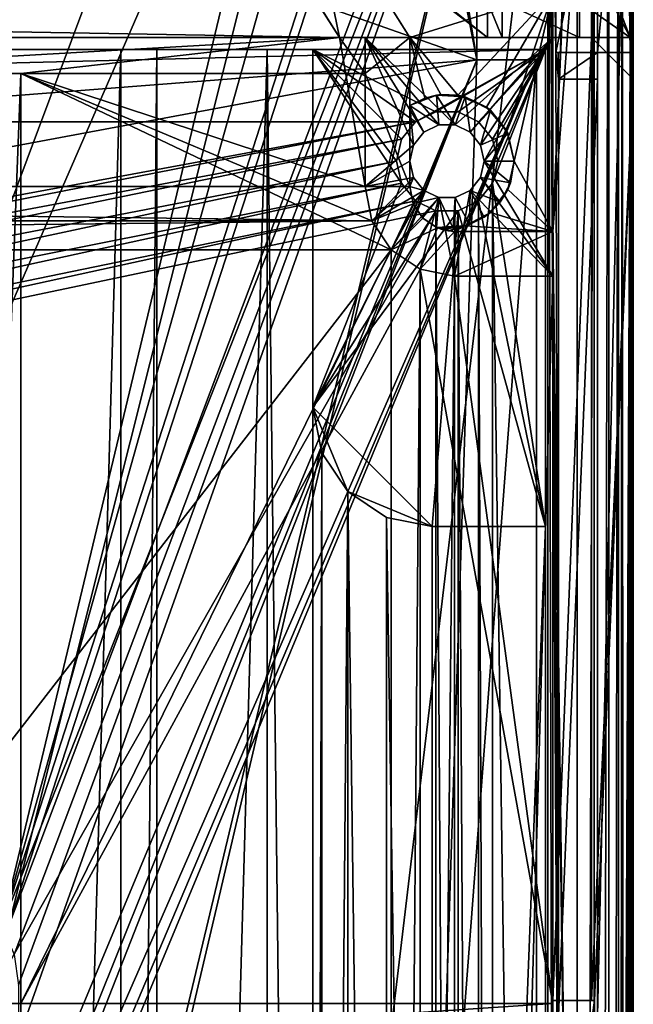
# Model space of a CAD drawing. Extents: x -3 to 104, y -79 to 161.
# Tile 194 of 203: x 83 to 104, y 98 to 131. Entities that reach past the tile are written whole.
import ezdxf

# ---------------------------------------------------------------- set-up
doc = ezdxf.new("R2010")
doc.units = 0
doc.header["$MEASUREMENT"] = 0

msp = doc.modelspace()

# ---------------------------------------------------------------- linework, layer by layer
for points in [[(103.550003, 159.899994, -76.900002), (100.849998, 123.900002, -76.900002), (102.050003, 151.199997, -76.900002)], [(103.550003, 159.899994, -76.900002), (103.550003, -77.599998, -76.900002), (100.849998, 123.900002, -76.900002)], [(103.550003, -3.4858, -67.814201), (103.550003, 159.899994, -76.900002), (103.550003, 149.899994, -68.400002)], [(103.550003, -77.599998, -76.900002), (103.550003, 159.899994, -76.900002), (103.550003, -43.900002, -68.400002)], [(103.550003, -43.900002, -68.400002), (103.550003, 159.899994, -76.900002), (103.550003, -4.9, -68.400002)], [(103.550003, -4.9, -68.400002), (103.550003, 159.899994, -76.900002), (103.550003, -4.1346, -68.247803)], [(103.550003, -4.1346, -68.247803), (103.550003, 159.899994, -76.900002), (103.550003, -3.4858, -67.814201)], [(90.300003, 157.149994, 17.299999), (60.471001, 126.727997, 17.299999), (10.3, 157.149994, 17.299999)], [(90.300003, 157.149994, 17.299999), (90.300003, 155.149994, 17.299999), (60.471001, 126.727997, 17.299999)], [(90.300003, 155.149994, 17.299999), (90.870903, 152.279999, 17.299999), (60.471001, 126.727997, 17.299999)], [(90.870903, 152.279999, 17.299999), (92.496696, 149.847, 17.299999), (60.471001, 126.727997, 17.299999)], [(92.485199, 151.149002, 52.5), (73.586403, 100.584, 52.5), (49.487301, 146.255997, 52.5)], [(94.819099, 149.326004, 52.5), (73.586403, 100.584, 52.5), (92.485199, 151.149002, 52.5)], [(102.050003, 151.199997, -76.900002), (100.849998, 123.900002, -76.900002), (101.973999, 150.817001, -76.900002)], [(82.362297, 100.605003, 55), (94.3563, 150.757996, 55), (49.487301, 146.255997, 55)], [(82.362297, 100.605003, 55), (96.178902, 149.834, 55), (94.3563, 150.757996, 55)], [(101.973999, 150.817001, -76.900002), (100.849998, 123.900002, -76.900002), (100.849998, 148.699997, -76.900002)], [(92.496696, 149.847, 17.299999), (95.240097, 144.294006, 17.299999), (60.471001, 126.727997, 17.299999)], [(82.362297, 100.605003, 55), (98.170998, 149.520996, 55), (96.178902, 149.834, 55)], [(103.550003, 149.899994, 10.1), (102.349998, 97.599998, 10.1), (102.349998, 149.899994, 10.1)], [(103.550003, 149.899994, 10.1), (103.550003, -67.600098, 10.1), (102.349998, 97.599998, 10.1)], [(102.349998, 129, 11.7), (102.349998, 149.899994, 10.1), (102.349998, 97.599998, 10.1)], [(102.349998, 142.800003, 11.7), (102.349998, 149.899994, 10.1), (102.349998, 129, 11.7)], [(103.484001, 129.899994, 17.700001), (103.550003, 149.899994, 10.1), (103.484001, 141.899994, 17.700001)], [(103.550003, -67.600098, 10.1), (103.550003, 149.899994, 10.1), (103.484001, 129.899994, 17.700001)], [(103.550003, 129, 6.1), (103.550003, 149.899994, -68.400002), (103.550003, 142.800003, 6.1)], [(103.550003, -3.0522, -67.165398), (103.550003, 149.899994, -68.400002), (103.550003, -2.9, -66.400002)], [(103.550003, -3.4858, -67.814201), (103.550003, 149.899994, -68.400002), (103.550003, -3.0522, -67.165398)], [(103.550003, -2.9, -66.400002), (103.550003, 149.899994, -68.400002), (103.550003, 129, 6.1)], [(82.590202, 100.584, 52.5), (73.586403, 100.584, 52.5), (94.819099, 149.326004, 52.5)], [(82.362297, 100.605003, 55), (101.670998, 149.520996, 55), (98.170998, 149.520996, 55)], [(82.784203, 99.648102, 55), (101.670998, 149.520996, 55), (82.362297, 100.605003, 55)], [(98.179497, 148.529999, 52.5), (82.590202, 100.584, 52.5), (94.819099, 149.326004, 52.5)], [(82.928497, 98.611504, 55), (101.670998, 149.520996, 55), (82.784203, 99.648102, 55)], [(82.928497, 96.8293, 55), (101.670998, 149.520996, 55), (82.928497, 98.611504, 55)], [(82.928497, -7.8067, 55), (101.670998, 149.520996, 55), (82.928497, 96.8293, 55)], [(101.670998, -67.221199, 55), (101.670998, 149.520996, 55), (82.928497, -7.8067, 55)], [(102.241997, 149.520996, 54.8871), (101.670998, 149.520996, 55), (101.670998, -67.221199, 55)], [(102.241997, 149.520996, 54.8871), (101.670998, -67.221199, 55), (102.241997, -67.221199, 54.8871)], [(102.726997, 149.520996, 54.5653), (102.241997, -67.221199, 54.8871), (102.726997, -67.221199, 54.5653)], [(102.726997, 149.520996, 54.5653), (102.241997, 149.520996, 54.8871), (102.241997, -67.221199, 54.8871)], [(103.053001, 149.520996, 54.083099), (102.726997, -67.221199, 54.5653), (103.053001, -67.221199, 54.083099)], [(103.053001, 149.520996, 54.083099), (102.726997, 149.520996, 54.5653), (102.726997, -67.221199, 54.5653)], [(103.170998, 149.520996, 53.5131), (103.053001, -67.221199, 54.083099), (103.170998, -67.221199, 53.5131)], [(103.170998, 149.520996, 53.5131), (103.053001, 149.520996, 54.083099), (103.053001, -67.221199, 54.083099)], [(103.170998, 149.520996, 53.5131), (103.448997, 129.899994, 21.700001), (103.448997, 141.899994, 21.700001)], [(103.213997, 74.511299, 48.549999), (103.448997, 129.899994, 21.700001), (103.170998, 149.520996, 53.5131)], [(103.209999, 74.4235, 49.010101), (103.213997, 74.511299, 48.549999), (103.170998, 149.520996, 53.5131)], [(103.207001, 74.145203, 49.433899), (103.209999, 74.4235, 49.010101), (103.170998, 149.520996, 53.5131)], [(103.205002, 73.873497, 49.636398), (103.207001, 74.145203, 49.433899), (103.170998, 149.520996, 53.5131)], [(103.204002, 73.261299, 49.799999), (103.205002, 73.873497, 49.636398), (103.170998, 149.520996, 53.5131)], [(103.170998, 149.520996, 53.5131), (103.170998, -67.221199, 53.5131), (103.204002, 25.761299, 49.799999)], [(103.170998, 149.520996, 53.5131), (103.204002, 25.761299, 49.799999), (103.204002, 46.011299, 49.799999)], [(103.170998, 149.520996, 53.5131), (103.204002, 46.011299, 49.799999), (103.204002, 51.011299, 49.799999)], [(103.170998, 149.520996, 53.5131), (103.204002, 51.011299, 49.799999), (103.204002, 58.511299, 49.799999)], [(103.170998, 149.520996, 53.5131), (103.204002, 58.511299, 49.799999), (103.204002, 62.511299, 49.799999)], [(103.170998, 149.520996, 53.5131), (103.204002, 62.511299, 49.799999), (103.204002, 73.261299, 49.799999)], [(100.849998, 148.699997, -76.900002), (100.849998, 123.900002, -76.900002), (100.849998, 131.899994, -6.2)], [(100.68, 148.529999, 52.5), (82.590202, 100.584, 52.5), (98.179497, 148.529999, 52.5)], [(100.68, 148.529999, 52.5), (82.590202, 72.711304, 52.5), (82.590202, 100.584, 52.5)], [(100.68, 148.529999, 52.5), (82.590202, 71.511299, 52.5), (82.590202, 72.711304, 52.5)], [(100.68, 148.529999, 52.5), (100.68, -66.229897, 52.5), (82.590202, 71.511299, 52.5)], [(100.948997, 129.899994, 21.700001), (100.68, 148.529999, 52.5), (100.948997, 141.899994, 21.700001)], [(100.948997, 129.899994, 21.700001), (101.036003, 97.599998, 11.7), (100.68, 148.529999, 52.5)], [(101.036003, 97.599998, 11.7), (101.036003, 88.599998, 11.7), (100.68, 148.529999, 52.5)], [(101.036003, 88.599998, 11.7), (101.036003, -2.4, 11.7), (100.68, 148.529999, 52.5)], [(101.036003, -2.4, 11.7), (100.68, -66.229897, 52.5), (100.68, 148.529999, 52.5)], [(40.9254, 118.957001, 18.9), (98.300003, 129.649994, 18.9), (55.214401, 144.800995, 18.9)], [(98.300003, 129.649994, 18.9), (95.549103, 143.651993, 18.9), (55.214401, 144.800995, 18.9)], [(95.240097, 144.294006, 17.299999), (95.549103, 143.651993, 17.299999), (60.471001, 126.727997, 17.299999)], [(95.549103, 143.651993, 17.299999), (98.300003, 129.649994, 17.299999), (60.471001, 126.727997, 17.299999)], [(98.300003, 129.649994, 18.9), (96.105797, 143.207993, 18.9), (95.549103, 143.651993, 18.9)], [(96.105797, 143.207993, 17.299999), (98.300003, 129.649994, 17.299999), (95.549103, 143.651993, 17.299999)], [(98.300003, 129.649994, 18.9), (98.300003, 142.149994, 18.9), (96.105797, 143.207993, 18.9)], [(98.300003, 142.149994, 17.299999), (98.300003, 129.649994, 17.299999), (96.105797, 143.207993, 17.299999)], [(103.550003, 142.800003, 6.1), (102.150002, 130.399994, 10.1), (103.550003, 129, 6.1)], [(102.150002, 141.399994, 10.1), (102.150002, 130.399994, 10.1), (103.550003, 142.800003, 6.1)], [(102.349998, 129.899994, 12.6), (102.349998, 142.800003, 11.7), (102.349998, 129, 11.7)], [(102.349998, 141.899994, 12.6), (102.349998, 142.800003, 11.7), (102.349998, 129.899994, 12.6)], [(1.9389, 130.399994, 7.3), (98.661102, 130.399994, 7.3), (82.784599, 142.552002, 7.3)], [(82.784599, 142.552002, 7.3), (98.661102, 130.399994, 7.3), (83.550003, 142.399994, 7.3)], [(83.550003, 142.399994, 7.3), (98.661102, 130.399994, 7.3), (98.661102, 131.600006, 7.3)], [(98.300003, 129.649994, 17.299999), (98.300003, 142.149994, 17.299999), (98.300003, 129.649994, 18.9)], [(98.300003, 129.649994, 18.9), (98.300003, 142.149994, 17.299999), (98.300003, 142.149994, 18.9)], [(103.448997, 141.899994, 21.700001), (100.948997, 129.899994, 21.700001), (100.948997, 141.899994, 21.700001)], [(103.448997, 129.899994, 21.700001), (100.948997, 129.899994, 21.700001), (103.448997, 141.899994, 21.700001)], [(102.349998, 129.899994, 17.700001), (102.349998, 141.899994, 17.700001), (102.349998, 129.899994, 12.6)], [(102.349998, 129.899994, 12.6), (102.349998, 141.899994, 17.700001), (102.349998, 141.899994, 12.6)], [(102.349998, 141.899994, 17.700001), (102.349998, 129.899994, 17.700001), (103.484001, 141.899994, 17.700001)], [(102.349998, 129.899994, 17.700001), (103.484001, 129.899994, 17.700001), (103.484001, 141.899994, 17.700001)], [(103.449997, 130.399994, 19.0333), (103.449997, 141.399994, 19.0333), (101.75, 134.867004, 21.299999)], [(102.150002, 130.399994, 11.3), (102.150002, 141.399994, 17.799999), (102.150002, 130.399994, 17.799999)], [(102.150002, 130.399994, 11.3), (102.150002, 141.399994, 11.3), (102.150002, 141.399994, 17.799999)], [(102.150002, 130.399994, 10.1), (102.150002, 141.399994, 10.1), (102.150002, 130.399994, 11.3)], [(102.150002, 130.399994, 11.3), (102.150002, 141.399994, 10.1), (102.150002, 141.399994, 11.3)], [(102.150002, 130.399994, 17.799999), (102.150002, 141.399994, 17.799999), (103.449997, 141.399994, 18.0292)], [(103.449997, 130.399994, 18.0292), (102.150002, 130.399994, 17.799999), (103.449997, 141.399994, 18.0292)], [(103.449997, 130.399994, 18.0292), (103.449997, 141.399994, 18.0292), (103.449997, 141.399994, 19.0333)], [(103.449997, 130.399994, 19.0333), (103.449997, 130.399994, 18.0292), (103.449997, 141.399994, 19.0333)], [(92.550003, 135.975998, -76.900002), (93.688599, 130.399994, -76.900002), (90.550003, 135.399994, -76.900002)], [(96.050003, 130.399994, -76.900002), (93.688599, 130.399994, -76.900002), (92.550003, 135.975998, -76.900002)], [(96.050003, 130.399994, -76.900002), (92.550003, 135.975998, -76.900002), (95.108398, 131.899994, -6.2)], [(90.550003, 135.399994, -76.900002), (93.688599, 130.399994, -76.900002), (93.688599, 130.399994, -72.699997)], [(90.550003, 135.399994, -76.900002), (93.688599, 130.399994, -72.699997), (92.747002, 131.899994, -6.2)], [(103.449997, 130.399994, 19.0333), (101.75, 134.867004, 21.299999), (101.75, 133.667007, 21.299999)], [(103.449997, 130.399994, 19.0333), (101.75, 133.667007, 21.299999), (101.75, 131.600006, 21.299999)], [(93.688599, 130.399994, -6.2), (6.9114, 130.399994, -6.2), (7.853, 131.899994, -6.2)], [(93.688599, 130.399994, -6.2), (7.853, 131.899994, -6.2), (92.747002, 131.899994, -6.2)], [(93.688599, 130.399994, -72.699997), (93.688599, 130.399994, -6.2), (92.747002, 131.899994, -6.2)], [(96.050003, 130.399994, -76.900002), (95.108398, 131.899994, -6.2), (96.050003, 130.399994, -6.2)], [(100.849998, 131.899994, -6.2), (96.050003, 130.399994, -6.2), (95.108398, 131.899994, -6.2)], [(100.849998, 131.899994, -6.2), (97.6577, 128.470993, -6.2), (96.050003, 130.399994, -6.2)], [(98.625603, 128.067993, -6.2), (97.6577, 128.470993, -6.2), (100.849998, 131.899994, -6.2)], [(100.849998, 131.899994, -6.2), (99.305603, 127.269997, -6.2), (98.625603, 128.067993, -6.2)], [(100.849998, 131.899994, -6.2), (99.550003, 126.25, -6.2), (99.305603, 127.269997, -6.2)], [(100.849998, 131.899994, -6.2), (100.849998, 123.900002, -6.2), (99.550003, 126.25, -6.2)], [(100.849998, 123.900002, -76.900002), (100.849998, 123.900002, -6.2), (100.849998, 131.899994, -6.2)], [(98.661102, 131.600006, 7.3), (99.150002, 130.399994, 21.299999), (99.150002, 131.600006, 21.299999)], [(98.661102, 130.399994, 7.3), (99.150002, 130.399994, 21.299999), (98.661102, 131.600006, 7.3)], [(99.150002, 131.600006, 21.299999), (101.75, 130.399994, 21.299999), (101.75, 131.600006, 21.299999)], [(99.150002, 130.399994, 21.299999), (101.75, 130.399994, 21.299999), (99.150002, 131.600006, 21.299999)], [(101.75, 130.399994, 21.299999), (103.449997, 130.399994, 19.0333), (101.75, 131.600006, 21.299999)], [(98.661102, 130.399994, 7.3), (1.9389, 130.399994, 7.3), (6.05, 130.399994, -3.5)], [(6.05, 125.400002, -72.699997), (93.688599, 130.399994, -72.699997), (6.9114, 130.399994, -72.699997)], [(6.05, 125.400002, -72.699997), (94.550003, 125.400002, -72.699997), (93.688599, 130.399994, -72.699997)], [(6.05, 130.399994, -3.5), (6.9114, 130.399994, -6.2), (93.688599, 130.399994, -6.2)], [(6.05, 130.399994, -3.5), (93.688599, 130.399994, -6.2), (94.550003, 130.399994, -3.5)], [(98.661102, 130.399994, 7.3), (6.05, 130.399994, -3.5), (94.550003, 130.399994, -3.5)], [(6.9114, 130.399994, -76.900002), (93.688599, 130.399994, -76.900002), (83, 129.199997, -76.900002)], [(6.9114, 130.399994, -76.900002), (83, 129.199997, -76.900002), (81.800003, 129.199997, -76.900002)], [(6.9114, 130.399994, -72.699997), (93.688599, 130.399994, -72.699997), (93.688599, 130.399994, -76.900002)], [(6.9114, 130.399994, -76.900002), (6.9114, 130.399994, -72.699997), (93.688599, 130.399994, -76.900002)], [(94.550003, 129.199997, -76.900002), (83, 129.199997, -76.900002), (93.688599, 130.399994, -76.900002)], [(96.050003, 130.399994, -76.900002), (94.550003, 129.199997, -76.900002), (93.688599, 130.399994, -76.900002)], [(94.550003, 125.400002, -72.699997), (94.550003, 130.399994, -72.699997), (93.688599, 130.399994, -72.699997)], [(93.688599, 130.399994, -6.2), (93.688599, 130.399994, -72.699997), (94.550003, 130.399994, -72.699997)], [(94.550003, 130.399994, -72.699997), (94.550003, 130.399994, -3.5), (93.688599, 130.399994, -6.2)], [(96.050003, 130.399994, -76.900002), (96.050003, 125.400002, -76.900002), (94.550003, 129.199997, -76.900002)], [(94.550003, 125.400002, -72.699997), (94.550003, 125.400002, -3.5), (94.550003, 130.399994, -72.699997)], [(94.550003, 130.399994, -72.699997), (94.550003, 125.400002, -3.5), (94.550003, 130.399994, -3.5)], [(98.661102, 130.399994, 7.3), (94.550003, 130.399994, -3.5), (100.849998, 130.399994, -3.5)], [(94.550003, 125.400002, -3.5), (96.173798, 126.792, -3.5), (94.550003, 130.399994, -3.5)], [(94.550003, 130.399994, -3.5), (96.173798, 126.792, -3.5), (96.520599, 127.226997, -3.5)], [(96.520599, 127.226997, -3.5), (97.021797, 127.469002, -3.5), (94.550003, 130.399994, -3.5)], [(97.021797, 127.469002, -3.5), (97.578201, 127.469002, -3.5), (94.550003, 130.399994, -3.5)], [(97.578201, 127.469002, -3.5), (100.849998, 130.399994, -3.5), (94.550003, 130.399994, -3.5)], [(96.050003, 128.121002, -6.2), (96.050003, 128.121002, -13.5), (96.050003, 130.399994, -6.2)], [(96.050003, 128.121002, -13.5), (96.050003, 130.399994, -76.900002), (96.050003, 130.399994, -6.2)], [(96.050003, 128.121002, -13.5), (96.050003, 125.400002, -76.900002), (96.050003, 130.399994, -76.900002)], [(97.6577, 128.470993, -6.2), (97.098, 128.490997, -6.2), (96.050003, 130.399994, -6.2)], [(97.098, 128.490997, -6.2), (96.550797, 128.371994, -6.2), (96.050003, 130.399994, -6.2)], [(96.550797, 128.371994, -6.2), (96.050003, 128.121002, -6.2), (96.050003, 130.399994, -6.2)], [(97.578201, 127.469002, -3.5), (98.079399, 127.226997, -3.5), (100.849998, 130.399994, -3.5)], [(98.079399, 127.226997, -3.5), (98.426201, 126.792, -3.5), (100.849998, 130.399994, -3.5)], [(98.426201, 126.792, -3.5), (98.550003, 126.25, -3.5), (100.849998, 130.399994, -3.5)], [(98.550003, 126.25, -3.5), (100.849998, 122.400002, -3.5), (100.849998, 130.399994, -3.5)], [(99.150002, 130.399994, 21.299999), (98.661102, 130.399994, 7.3), (100.849998, 130.399994, 11.3)], [(100.849998, 130.399994, -3.5), (100.849998, 130.399994, 11.3), (98.661102, 130.399994, 7.3)], [(99.150002, 130.399994, 21.299999), (100.849998, 130.399994, 11.3), (102.150002, 130.399994, 17.799999)], [(99.150002, 130.399994, 21.299999), (102.150002, 130.399994, 17.799999), (101.75, 130.399994, 21.299999)], [(102.150002, 130.399994, 17.799999), (100.849998, 130.399994, 11.3), (102.150002, 130.399994, 11.3)], [(100.849998, 122.400002, -3.5), (100.849998, 98.099998, 11.3), (100.849998, 130.399994, 11.3)], [(100.849998, 130.399994, -3.5), (100.849998, 122.400002, -3.5), (100.849998, 130.399994, 11.3)], [(102.150002, 130.399994, 11.3), (100.849998, 98.099998, 11.3), (102.150002, 98.099998, 11.3)], [(100.849998, 130.399994, 11.3), (100.849998, 98.099998, 11.3), (102.150002, 130.399994, 11.3)], [(101.75, 130.399994, 21.299999), (102.150002, 130.399994, 17.799999), (103.449997, 130.399994, 19.0333)], [(102.150002, 130.399994, 17.799999), (103.449997, 130.399994, 18.0292), (103.449997, 130.399994, 19.0333)], [(102.150002, 98.099998, 10.1), (102.150002, 130.399994, 10.1), (102.150002, 98.099998, 11.3)], [(102.150002, 98.099998, 11.3), (102.150002, 130.399994, 10.1), (102.150002, 130.399994, 11.3)], [(102.150002, 98.099998, 10.1), (103.550003, 129, 10.1), (102.150002, 130.399994, 10.1)], [(103.550003, 129, 6.1), (102.150002, 130.399994, 10.1), (103.550003, 129, 10.1)], [(51.990002, 130, -10.3), (0, 130), (100.599998, 130)], [(4.3599, 127.579002), (100.599998, 130), (0, 130)], [(96.240097, 127.579002), (100.599998, 130), (4.3599, 127.579002)], [(53.189999, 130, -10.3), (51.990002, 130, -10.3), (100.599998, 130)], [(56.900002, 130, -10.3), (53.189999, 130, -10.3), (100.599998, 130)], [(92.800003, 130, -3.5), (56.900002, 130, -10.3), (100.599998, 130)], [(58.099998, 130, -10.3), (56.900002, 130, -10.3), (92.800003, 130, -3.5)], [(61.810001, 130, -10.3), (58.099998, 130, -10.3), (92.800003, 130, -3.5)], [(63.009998, 130, -10.3), (61.810001, 130, -10.3), (92.800003, 130, -3.5)], [(66.720001, 130, -10.3), (63.009998, 130, -10.3), (92.800003, 130, -3.5)], [(67.919998, 130, -10.3), (66.720001, 130, -10.3), (92.800003, 130, -3.5)], [(71.629997, 130, -10.3), (67.919998, 130, -10.3), (92.800003, 130, -3.5)], [(72.830002, 130, -10.3), (71.629997, 130, -10.3), (92.800003, 130, -3.5)], [(76.540001, 130, -10.3), (72.830002, 130, -10.3), (92.800003, 130, -3.5)], [(77.739998, 130, -10.3), (76.540001, 130, -10.3), (92.800003, 130, -3.5)], [(81.449997, 130, -10.3), (77.739998, 130, -10.3), (92.800003, 130, -3.5)], [(82.650002, 130, -10.3), (81.449997, 130, -10.3), (92.800003, 130, -3.5)], [(86.360001, 130, -10.3), (82.650002, 130, -10.3), (92.800003, 130, -3.5)], [(86.360001, 130, -10.3), (82.650002, 0, -10.3), (82.650002, 130, -10.3)], [(86.360001, 0, -10.3), (82.650002, 0, -10.3), (86.360001, 130, -10.3)], [(86.360001, 130, -71.599998), (87.559998, 130, -10.3), (87.559998, 130, -71.599998)], [(86.360001, 130, -71.599998), (86.360001, 130, -10.3), (87.559998, 130, -10.3)], [(86.360001, 130, -10.3), (92.800003, 130, -3.5), (87.559998, 130, -10.3)], [(86.360001, 0, -71.599998), (86.360001, 130, -71.599998), (87.559998, 130, -71.599998)], [(87.559998, 0, -71.599998), (86.360001, 0, -71.599998), (87.559998, 130, -71.599998)], [(86.360001, 130, -71.599998), (86.360001, 0, -10.3), (86.360001, 130, -10.3)], [(86.360001, 0, -71.599998), (86.360001, 0, -10.3), (86.360001, 130, -71.599998)], [(87.559998, 130, -10.3), (92.800003, 130, -3.5), (91.269997, 130, -10.3)], [(91.269997, 130, -10.3), (87.559998, 0, -10.3), (87.559998, 130, -10.3)], [(91.269997, 0, -10.3), (87.559998, 0, -10.3), (91.269997, 130, -10.3)], [(87.559998, 130, -10.3), (87.559998, 0, -71.599998), (87.559998, 130, -71.599998)], [(87.559998, 0, -10.3), (87.559998, 0, -71.599998), (87.559998, 130, -10.3)], [(91.269997, 130, -71.599998), (91.269997, 130, -10.3), (92.800003, 130, -71.599998)], [(92.800003, 130, -3.5), (92.800003, 130, -71.599998), (91.269997, 130, -10.3)], [(92.800003, 0, -71.599998), (91.269997, 130, -71.599998), (92.800003, 130, -71.599998)], [(92.800003, 0, -71.599998), (91.269997, 0, -71.599998), (91.269997, 130, -71.599998)], [(91.269997, 130, -71.599998), (91.269997, 0, -10.3), (91.269997, 130, -10.3)], [(91.269997, 0, -71.599998), (91.269997, 0, -10.3), (91.269997, 130, -71.599998)], [(100.599998, 130, -3.5), (92.800003, 130, -3.5), (100.599998, 130)], [(92.800003, 130, -3.5), (95.768402, 126.987999, -3.5), (95.599998, 126.25, -3.5)], [(92.800003, 130, -3.5), (96.240097, 127.579002, -3.5), (95.768402, 126.987999, -3.5)], [(92.800003, 130, -3.5), (96.9217, 127.906998, -3.5), (96.240097, 127.579002, -3.5)], [(92.800003, 130, -3.5), (95.599998, 126.25, -3.5), (95.768402, 125.512001, -3.5)], [(92.800003, 130, -3.5), (95.768402, 125.512001, -3.5), (92.800003, 118, -3.5)], [(92.800003, 130, -3.5), (100.599998, 130, -3.5), (96.9217, 127.906998, -3.5)], [(92.800003, 118, -8.5), (92.800003, 130, -3.5), (92.800003, 118, -3.5)], [(92.800003, 130, -71.599998), (92.800003, 130, -3.5), (92.800003, 118, -8.5)], [(92.800003, 0, -71.599998), (92.800003, 130, -71.599998), (92.800003, 118, -8.5)], [(96.9217, 127.906998), (100.599998, 130), (96.240097, 127.579002)], [(96.9217, 127.906998, -3.5), (100.599998, 130, -3.5), (97.678299, 127.906998, -3.5)], [(97.678299, 127.906998), (100.599998, 130), (96.9217, 127.906998)], [(97.678299, 127.906998, -3.5), (100.599998, 130, -3.5), (98.359901, 127.579002, -3.5)], [(97.678299, 127.906998), (98.359901, 127.579002), (100.599998, 130)], [(100.599998, 130, -3.5), (98.831596, 126.987999, -3.5), (98.359901, 127.579002, -3.5)], [(98.359901, 127.579002), (98.831596, 126.987999), (100.599998, 130)], [(100.599998, 130, -3.5), (99, 126.25, -3.5), (98.831596, 126.987999, -3.5)], [(100.599998, 130, -3.5), (98.831596, 125.512001, -3.5), (99, 126.25, -3.5)], [(100.599998, 130, -3.5), (100.599998, 114, -3.5), (98.831596, 125.512001, -3.5)], [(98.831596, 126.987999), (99, 126.25), (100.599998, 130)], [(99, 126.25), (98.831596, 125.512001), (100.599998, 130)], [(98.831596, 125.512001), (100.599998, 0), (100.599998, 130)], [(100.599998, 130), (100.599998, 114, -3.5), (100.599998, 130, -3.5)], [(100.599998, 130), (100.599998, 0), (100.599998, 114, -3.5)], [(101.036003, 129, 11.7), (100.948997, 129.899994, 21.700001), (101.028, 129.899994, 12.6)], [(101.036003, 129, 11.7), (101.036003, 97.599998, 11.7), (100.948997, 129.899994, 21.700001)], [(102.349998, 129.899994, 17.700001), (100.948997, 129.899994, 21.700001), (103.448997, 129.899994, 21.700001)], [(101.028, 129.899994, 12.6), (100.948997, 129.899994, 21.700001), (102.349998, 129.899994, 17.700001)], [(101.028, 129.899994, 12.6), (102.349998, 129.899994, 17.700001), (102.349998, 129.899994, 12.6)], [(101.028, 129.899994, 12.6), (102.349998, 129.899994, 12.6), (101.036003, 129, 11.7)], [(101.036003, 129, 11.7), (102.349998, 129.899994, 12.6), (102.349998, 129, 11.7)], [(102.349998, 129.899994, 17.700001), (103.448997, 129.899994, 21.700001), (103.484001, 129.899994, 17.700001)], [(103.213997, 74.511299, 48.549999), (103.253998, 74.511299, 44.049999), (103.448997, 129.899994, 21.700001)], [(103.253998, 74.511299, 44.049999), (103.292999, 74.511299, 39.549999), (103.448997, 129.899994, 21.700001)], [(103.292999, 74.511299, 39.549999), (103.332001, 74.511299, 35.049999), (103.448997, 129.899994, 21.700001)], [(103.332001, 74.511299, 35.049999), (103.335999, 74.4235, 34.589901), (103.448997, 129.899994, 21.700001)], [(103.335999, 74.4235, 34.589901), (103.484001, 129.899994, 17.700001), (103.448997, 129.899994, 21.700001)], [(103.335999, 74.4235, 34.589901), (103.339996, 74.145203, 34.1661), (103.484001, 129.899994, 17.700001)], [(103.342003, 73.722603, 33.8923), (103.484001, 129.899994, 17.700001), (103.339996, 74.145203, 34.1661)], [(103.343002, 73.261299, 33.799999), (103.484001, 129.899994, 17.700001), (103.342003, 73.722603, 33.8923)], [(103.343002, 57.761299, 33.799999), (103.484001, 129.899994, 17.700001), (103.343002, 73.261299, 33.799999)], [(103.484001, -43.599998, 17.700001), (103.484001, 129.899994, 17.700001), (103.343002, 41.261299, 33.799999)], [(103.343002, 41.261299, 33.799999), (103.484001, 129.899994, 17.700001), (103.343002, 45.761299, 33.799999)], [(103.343002, 45.761299, 33.799999), (103.484001, 129.899994, 17.700001), (103.343002, 53.261299, 33.799999)], [(103.343002, 53.261299, 33.799999), (103.484001, 129.899994, 17.700001), (103.343002, 57.761299, 33.799999)], [(103.550003, -67.600098, 10.1), (103.484001, 129.899994, 17.700001), (103.484001, -43.599998, 17.700001)], [(80.207298, 83.608299, 18.9), (98.300003, 129.649994, 18.9), (40.9254, 118.957001, 18.9)], [(98.300003, 129.649994, 17.299999), (74.475899, 72.517403, 17.299999), (60.471001, 126.727997, 17.299999)], [(98.300003, 129.649994, 17.299999), (75.177597, 72.179497, 17.299999), (74.475899, 72.517403, 17.299999)], [(100.300003, 129.649994, 17.299999), (75.177597, 72.179497, 17.299999), (98.300003, 129.649994, 17.299999)], [(100.300003, 129.649994, 17.299999), (75.663101, 71.570602, 17.299999), (75.177597, 72.179497, 17.299999)], [(100.300003, 129.649994, 17.299999), (75.836403, 70.811302, 17.299999), (75.663101, 71.570602, 17.299999)], [(100.300003, 129.649994, 17.299999), (100.300003, -43.349998, 17.299999), (75.836403, 70.811302, 17.299999)], [(96.816803, 83.608299, 18.9), (98.300003, 129.649994, 18.9), (80.207298, 83.608299, 18.9)], [(96.816803, 83.608299, 18.9), (100.300003, 129.649994, 18.9), (98.300003, 129.649994, 18.9)], [(100.300003, -43.349998, 18.9), (100.300003, 129.649994, 18.9), (96.816803, 83.608299, 18.9)], [(100.300003, 129.649994, 17.299999), (98.300003, 129.649994, 17.299999), (100.300003, 129.649994, 18.9)], [(100.300003, 129.649994, 18.9), (98.300003, 129.649994, 17.299999), (98.300003, 129.649994, 18.9)], [(100.300003, 129.649994, 17.299999), (100.300003, 129.649994, 18.9), (100.300003, -43.349998, 17.299999)], [(100.300003, -43.349998, 17.299999), (100.300003, 129.649994, 18.9), (100.300003, -43.349998, 18.9)], [(83, 98, -76.900002), (81.800003, 98, -76.900002), (83, 129.199997, -76.900002)], [(83, 129.199997, -76.900002), (81.800003, 98, -76.900002), (81.800003, 129.199997, -76.900002)], [(83, 98, -76.900002), (83, 129.199997, -76.900002), (83, 98, -74.699997)], [(83, 98, -74.699997), (83, 129.199997, -76.900002), (83, 129.199997, -74.699997)], [(94.778397, 124.251999, -74.699997), (83, 129.199997, -74.699997), (94.550003, 125.400002, -74.699997)], [(95.428703, 123.278999, -74.699997), (83, 129.199997, -74.699997), (94.778397, 124.251999, -74.699997)], [(94.550003, 125.400002, -74.699997), (83, 129.199997, -74.699997), (94.550003, 129.199997, -74.699997)], [(95.428703, 123.278999, -74.699997), (83, 98, -74.699997), (83, 129.199997, -74.699997)], [(83, 129.199997, -76.900002), (94.550003, 129.199997, -76.900002), (83, 129.199997, -74.699997)], [(83, 129.199997, -74.699997), (94.550003, 129.199997, -76.900002), (94.550003, 129.199997, -74.699997)], [(96.050003, 125.400002, -76.900002), (94.550003, 125.400002, -76.900002), (94.550003, 129.199997, -76.900002)], [(94.550003, 125.400002, -76.900002), (94.550003, 125.400002, -74.699997), (94.550003, 129.199997, -74.699997)], [(94.550003, 125.400002, -76.900002), (94.550003, 129.199997, -74.699997), (94.550003, 129.199997, -76.900002)], [(102.349998, 129, 11.7), (102.349998, 97.599998, 11.7), (101.036003, 97.599998, 11.7)], [(101.036003, 129, 11.7), (102.349998, 129, 11.7), (101.036003, 97.599998, 11.7)], [(102.150002, 98.099998, 10.1), (102.25, 98.099998, 10.1), (103.550003, 129, 10.1)], [(103.550003, -42.700001, 10.1), (103.550003, 129, 10.1), (102.25, 98.099998, 10.1)], [(102.349998, 97.599998, 11.7), (102.349998, 129, 11.7), (102.349998, 97.599998, 10.1)], [(103.550003, -3.4858, -9.9858), (103.550003, 129, 10.1), (103.550003, -4.1346, -9.5522)], [(103.550003, -3.0522, -10.6346), (103.550003, 129, 10.1), (103.550003, -3.4858, -9.9858)], [(103.550003, -4.1346, -9.5522), (103.550003, 129, 10.1), (103.550003, -42.700001, 10.1)], [(103.550003, -2.9, -66.400002), (103.550003, 129, 6.1), (103.550003, -2.9, -11.4)], [(103.550003, -2.9, -11.4), (103.550003, 129, 6.1), (103.550003, -3.0522, -10.6346)], [(103.550003, -3.0522, -10.6346), (103.550003, 129, 6.1), (103.550003, 129, 10.1)], [(96.550797, 128.371994, -6.2), (97.098, 128.490997, -6.2), (96.948097, 128.472, -13.5)], [(97.098, 128.490997, -6.2), (97.6577, 128.470993, -6.2), (96.948097, 128.472, -13.5)], [(96.550797, 128.371994, -6.2), (96.948097, 128.472, -13.5), (96.050003, 128.121002, -13.5)], [(97.021797, 127.469002, -13.5), (96.050003, 128.121002, -13.5), (96.948097, 128.472, -13.5)], [(96.050003, 128.121002, -6.2), (96.550797, 128.371994, -6.2), (96.050003, 128.121002, -13.5)], [(97.6577, 128.470993, -6.2), (97.910797, 128.416, -13.5), (96.948097, 128.472, -13.5)], [(97.910797, 128.416, -13.5), (97.578201, 127.469002, -13.5), (96.948097, 128.472, -13.5)], [(97.578201, 127.469002, -13.5), (97.021797, 127.469002, -13.5), (96.948097, 128.472, -13.5)], [(98.079399, 127.226997, -13.5), (97.578201, 127.469002, -13.5), (97.910797, 128.416, -13.5)], [(97.6577, 128.470993, -6.2), (98.625603, 128.067993, -6.2), (97.910797, 128.416, -13.5)], [(98.625603, 128.067993, -6.2), (98.761299, 127.960999, -13.5), (97.910797, 128.416, -13.5)], [(98.761299, 127.960999, -13.5), (98.079399, 127.226997, -13.5), (97.910797, 128.416, -13.5)], [(96.050003, 126.25, -13.5), (96.050003, 125.400002, -76.900002), (96.050003, 128.121002, -13.5)], [(97.021797, 127.469002, -13.5), (96.520599, 127.226997, -13.5), (96.050003, 128.121002, -13.5)], [(96.520599, 127.226997, -13.5), (96.173798, 126.792, -13.5), (96.050003, 128.121002, -13.5)], [(96.173798, 126.792, -13.5), (96.050003, 126.25, -13.5), (96.050003, 128.121002, -13.5)], [(96.240097, 127.579002), (96.9217, 127.906998, -3.5), (96.9217, 127.906998)], [(96.240097, 127.579002, -3.5), (96.9217, 127.906998, -3.5), (96.240097, 127.579002)], [(96.9217, 127.906998), (97.678299, 127.906998, -3.5), (97.678299, 127.906998)], [(96.9217, 127.906998, -3.5), (97.678299, 127.906998, -3.5), (96.9217, 127.906998)], [(97.678299, 127.906998), (98.359901, 127.579002, -3.5), (98.359901, 127.579002)], [(97.678299, 127.906998, -3.5), (98.359901, 127.579002, -3.5), (97.678299, 127.906998)], [(98.761299, 127.960999, -13.5), (98.426201, 126.792, -13.5), (98.079399, 127.226997, -13.5)], [(99.3433, 127.192001, -13.5), (98.426201, 126.792, -13.5), (98.761299, 127.960999, -13.5)], [(98.625603, 128.067993, -6.2), (99.305603, 127.269997, -6.2), (98.761299, 127.960999, -13.5)], [(99.305603, 127.269997, -6.2), (99.3433, 127.192001, -13.5), (98.761299, 127.960999, -13.5)], [(38.526299, 116.915001), (96.240097, 127.579002), (4.3599, 127.579002)], [(39.528702, 116.432999), (96.240097, 127.579002), (38.526299, 116.915001)], [(39.528702, 116.432999), (95.768402, 126.987999), (96.240097, 127.579002)], [(95.768402, 126.987999), (96.240097, 127.579002, -3.5), (96.240097, 127.579002)], [(95.768402, 126.987999, -3.5), (96.240097, 127.579002, -3.5), (95.768402, 126.987999)], [(98.359901, 127.579002), (98.831596, 126.987999, -3.5), (98.831596, 126.987999)], [(98.359901, 127.579002, -3.5), (98.831596, 126.987999, -3.5), (98.359901, 127.579002)], [(96.520599, 127.226997, -13.5), (96.520599, 127.226997, -3.5), (96.173798, 126.792, -13.5)], [(96.520599, 127.226997, -3.5), (96.173798, 126.792, -3.5), (96.173798, 126.792, -13.5)], [(97.021797, 127.469002, -13.5), (96.520599, 127.226997, -3.5), (96.520599, 127.226997, -13.5)], [(97.021797, 127.469002, -3.5), (96.520599, 127.226997, -3.5), (97.021797, 127.469002, -13.5)], [(97.578201, 127.469002, -13.5), (97.021797, 127.469002, -3.5), (97.021797, 127.469002, -13.5)], [(97.578201, 127.469002, -3.5), (97.021797, 127.469002, -3.5), (97.578201, 127.469002, -13.5)], [(98.079399, 127.226997, -13.5), (98.079399, 127.226997, -3.5), (97.578201, 127.469002, -13.5)], [(98.079399, 127.226997, -3.5), (97.578201, 127.469002, -3.5), (97.578201, 127.469002, -13.5)], [(98.426201, 126.792, -13.5), (98.079399, 127.226997, -3.5), (98.079399, 127.226997, -13.5)], [(98.426201, 126.792, -3.5), (98.079399, 127.226997, -3.5), (98.426201, 126.792, -13.5)], [(99.3433, 127.192001, -13.5), (98.550003, 126.25, -13.5), (98.426201, 126.792, -13.5)], [(99.550003, 126.25, -13.5), (98.550003, 126.25, -13.5), (99.3433, 127.192001, -13.5)], [(99.305603, 127.269997, -6.2), (99.550003, 126.25, -6.2), (99.3433, 127.192001, -13.5)], [(99.550003, 126.25, -6.2), (99.550003, 126.25, -13.5), (99.3433, 127.192001, -13.5)], [(40.222401, 115.563004), (95.768402, 126.987999), (39.528702, 116.432999)], [(40.222401, 115.563004), (95.599998, 126.25), (95.768402, 126.987999)], [(95.599998, 126.25, -3.5), (95.768402, 126.987999, -3.5), (95.599998, 126.25)], [(95.599998, 126.25), (95.768402, 126.987999, -3.5), (95.768402, 126.987999)], [(98.831596, 126.987999), (99, 126.25, -3.5), (99, 126.25)], [(98.831596, 126.987999, -3.5), (99, 126.25, -3.5), (98.831596, 126.987999)], [(94.550003, 125.400002, -3.5), (96.050003, 126.25, -3.5), (96.173798, 126.792, -3.5)], [(96.173798, 126.792, -13.5), (96.050003, 126.25, -3.5), (96.050003, 126.25, -13.5)], [(96.173798, 126.792, -3.5), (96.050003, 126.25, -3.5), (96.173798, 126.792, -13.5)], [(98.550003, 126.25, -3.5), (98.426201, 126.792, -3.5), (98.550003, 126.25, -13.5)], [(98.550003, 126.25, -13.5), (98.426201, 126.792, -3.5), (98.426201, 126.792, -13.5)], [(40.470001, 114.477997), (95.599998, 126.25), (40.222401, 115.563004)], [(40.470001, 114.477997), (95.768402, 125.512001), (95.599998, 126.25)], [(94.550003, 125.400002, -3.5), (96.173798, 125.708, -3.5), (96.050003, 126.25, -3.5)], [(95.768402, 125.512001), (95.599998, 126.25, -3.5), (95.599998, 126.25)], [(95.768402, 125.512001, -3.5), (95.599998, 126.25, -3.5), (95.768402, 125.512001)], [(96.050003, 125.400002, -13.5), (96.050003, 125.400002, -76.900002), (96.050003, 126.25, -13.5)], [(96.173798, 125.708, -13.5), (96.050003, 125.400002, -13.5), (96.050003, 126.25, -13.5)], [(96.050003, 126.25, -3.5), (96.173798, 125.708, -3.5), (96.050003, 126.25, -13.5)], [(96.050003, 126.25, -13.5), (96.173798, 125.708, -3.5), (96.173798, 125.708, -13.5)], [(99.430603, 125.527, -13.5), (98.426201, 125.708, -13.5), (98.550003, 126.25, -13.5)], [(98.426201, 125.708, -13.5), (98.550003, 126.25, -3.5), (98.550003, 126.25, -13.5)], [(98.426201, 125.708, -3.5), (98.550003, 126.25, -3.5), (98.426201, 125.708, -13.5)], [(98.426201, 125.708, -3.5), (100.849998, 122.400002, -3.5), (98.550003, 126.25, -3.5)], [(99.430603, 125.527, -13.5), (98.550003, 126.25, -13.5), (99.550003, 126.25, -13.5)], [(99, 126.25, -3.5), (98.831596, 125.512001, -3.5), (99, 126.25)], [(99, 126.25), (98.831596, 125.512001, -3.5), (98.831596, 125.512001)], [(100.849998, 123.900002, -6.2), (99.342697, 125.306999, -6.2), (99.550003, 126.25, -6.2)], [(99.550003, 126.25, -6.2), (99.342697, 125.306999, -6.2), (99.430603, 125.527, -13.5)], [(99.550003, 126.25, -6.2), (99.430603, 125.527, -13.5), (99.550003, 126.25, -13.5)], [(40.222401, 113.392998), (95.768402, 125.512001), (40.470001, 114.477997)], [(40.222401, 113.392998), (96.240097, 124.920998), (95.768402, 125.512001)], [(95.768402, 125.512001, -3.5), (96.240097, 124.920998, -3.5), (92.800003, 118, -3.5)], [(94.550003, 125.400002, -3.5), (94.778397, 124.251999, -3.5), (96.173798, 125.708, -3.5)], [(94.778397, 124.251999, -3.5), (96.520599, 125.273003, -3.5), (96.173798, 125.708, -3.5)], [(96.240097, 124.920998), (95.768402, 125.512001, -3.5), (95.768402, 125.512001)], [(96.240097, 124.920998, -3.5), (95.768402, 125.512001, -3.5), (96.240097, 124.920998)], [(96.520599, 125.273003, -13.5), (96.050003, 125.400002, -13.5), (96.173798, 125.708, -13.5)], [(96.173798, 125.708, -13.5), (96.520599, 125.273003, -3.5), (96.520599, 125.273003, -13.5)], [(96.173798, 125.708, -3.5), (96.520599, 125.273003, -3.5), (96.173798, 125.708, -13.5)], [(99.084999, 124.879997, -13.5), (98.079399, 125.273003, -13.5), (98.426201, 125.708, -13.5)], [(98.079399, 125.273003, -13.5), (98.079399, 125.273003, -3.5), (98.426201, 125.708, -13.5)], [(98.079399, 125.273003, -3.5), (98.426201, 125.708, -3.5), (98.426201, 125.708, -13.5)], [(98.079399, 125.273003, -3.5), (100.849998, 122.400002, -3.5), (98.426201, 125.708, -3.5)], [(98.831596, 125.512001, -3.5), (100.599998, 114, -3.5), (98.359901, 124.920998, -3.5)], [(98.831596, 125.512001), (98.359901, 124.920998, -3.5), (98.359901, 124.920998)], [(98.831596, 125.512001, -3.5), (98.359901, 124.920998, -3.5), (98.831596, 125.512001)], [(98.359901, 124.920998), (98.831596, 4.4876), (98.831596, 125.512001)], [(99.430603, 125.527, -13.5), (99.084999, 124.879997, -13.5), (98.426201, 125.708, -13.5)], [(98.831596, 4.4876), (100.599998, 0), (98.831596, 125.512001)], [(99.342697, 125.306999, -6.2), (99.084999, 124.879997, -13.5), (99.430603, 125.527, -13.5)], [(5.8216, 124.251999, -72.699997), (94.778397, 124.251999, -72.699997), (6.05, 125.400002, -72.699997)], [(6.05, 125.400002, -72.699997), (94.778397, 124.251999, -72.699997), (94.550003, 125.400002, -72.699997)], [(96.050003, 125.400002, -76.900002), (94.778397, 124.251999, -76.900002), (94.550003, 125.400002, -76.900002)], [(94.550003, 125.400002, -3.5), (94.550003, 125.400002, -72.699997), (94.778397, 124.251999, -72.699997)], [(94.778397, 124.251999, -3.5), (94.550003, 125.400002, -3.5), (94.778397, 124.251999, -72.699997)], [(94.550003, 125.400002, -76.900002), (94.778397, 124.251999, -74.699997), (94.550003, 125.400002, -74.699997)], [(94.550003, 125.400002, -76.900002), (94.778397, 124.251999, -76.900002), (94.778397, 124.251999, -74.699997)], [(96.1642, 124.825996, -76.900002), (94.778397, 124.251999, -76.900002), (96.050003, 125.400002, -76.900002)], [(94.778397, 124.251999, -3.5), (95.428703, 123.278999, -3.5), (96.520599, 125.273003, -3.5)], [(96.520599, 125.273003, -3.5), (95.428703, 123.278999, -3.5), (97.021797, 125.030998, -3.5)], [(96.520599, 125.273003, -13.5), (96.159599, 124.836998, -13.5), (96.050003, 125.400002, -13.5)], [(96.159599, 124.836998, -13.5), (96.050003, 125.400002, -76.900002), (96.050003, 125.400002, -13.5)], [(96.1642, 124.825996, -76.900002), (96.050003, 125.400002, -76.900002), (96.159599, 124.836998, -13.5)], [(97.021797, 125.030998, -13.5), (96.159599, 124.836998, -13.5), (96.520599, 125.273003, -13.5)], [(96.520599, 125.273003, -13.5), (96.520599, 125.273003, -3.5), (97.021797, 125.030998, -13.5)], [(96.520599, 125.273003, -3.5), (97.021797, 125.030998, -3.5), (97.021797, 125.030998, -13.5)], [(97.578201, 125.030998, -3.5), (97.550003, 122.400002, -3.5), (98.079399, 125.273003, -3.5)], [(97.550003, 122.400002, -3.5), (100.849998, 122.400002, -3.5), (98.079399, 125.273003, -3.5)], [(98.079399, 125.273003, -13.5), (98.049202, 124.127998, -13.5), (97.578201, 125.030998, -13.5)], [(97.578201, 125.030998, -13.5), (98.079399, 125.273003, -3.5), (98.079399, 125.273003, -13.5)], [(97.578201, 125.030998, -3.5), (98.079399, 125.273003, -3.5), (97.578201, 125.030998, -13.5)], [(98.550003, 124.378998, -13.5), (98.049202, 124.127998, -13.5), (98.079399, 125.273003, -13.5)], [(99.084999, 124.879997, -13.5), (98.550003, 124.378998, -13.5), (98.079399, 125.273003, -13.5)], [(100.849998, 123.900002, -6.2), (98.759102, 124.537003, -6.2), (99.342697, 125.306999, -6.2)], [(99.342697, 125.306999, -6.2), (98.759102, 124.537003, -6.2), (99.084999, 124.879997, -13.5)], [(39.528702, 112.523003), (96.240097, 124.920998), (40.222401, 113.392998)], [(39.528702, 112.523003), (96.9217, 124.593002), (96.240097, 124.920998)], [(96.240097, 124.920998, -3.5), (96.9217, 124.593002, -3.5), (92.800003, 118, -3.5)], [(95.428703, 123.278999, -3.5), (96.401901, 122.627998, -3.5), (97.021797, 125.030998, -3.5)], [(97.021797, 125.030998, -13.5), (96.472198, 124.357002, -13.5), (96.159599, 124.836998, -13.5)], [(96.9217, 124.593002), (96.240097, 124.920998, -3.5), (96.240097, 124.920998)], [(96.9217, 124.593002, -3.5), (96.240097, 124.920998, -3.5), (96.9217, 124.593002)], [(96.401901, 122.627998, -3.5), (97.550003, 122.400002, -3.5), (97.021797, 125.030998, -3.5)], [(96.942299, 124.028999, -13.5), (96.472198, 124.357002, -13.5), (97.021797, 125.030998, -13.5)], [(97.501999, 124.009003, -13.5), (96.942299, 124.028999, -13.5), (97.021797, 125.030998, -13.5)], [(97.578201, 125.030998, -13.5), (97.501999, 124.009003, -13.5), (97.021797, 125.030998, -13.5)], [(97.021797, 125.030998, -13.5), (97.578201, 125.030998, -3.5), (97.578201, 125.030998, -13.5)], [(97.021797, 125.030998, -3.5), (97.578201, 125.030998, -3.5), (97.021797, 125.030998, -13.5)], [(97.021797, 125.030998, -3.5), (97.550003, 122.400002, -3.5), (97.578201, 125.030998, -3.5)], [(98.049202, 124.127998, -13.5), (97.501999, 124.009003, -13.5), (97.578201, 125.030998, -13.5)], [(97.678299, 124.593002, -3.5), (98.359901, 124.920998, -3.5), (100.599998, 114, -3.5)], [(98.359901, 124.920998), (97.678299, 124.593002, -3.5), (97.678299, 124.593002)], [(98.359901, 124.920998, -3.5), (97.678299, 124.593002, -3.5), (98.359901, 124.920998)], [(97.678299, 124.593002), (98.359901, 5.0791), (98.359901, 124.920998)], [(98.359901, 5.0791), (98.831596, 4.4876), (98.359901, 124.920998)], [(98.759102, 124.537003, -6.2), (98.550003, 124.378998, -13.5), (99.084999, 124.879997, -13.5)], [(39.528702, 112.523003), (39.528702, 23.4326), (96.9217, 124.593002)], [(39.528702, 23.4326), (96.9217, 5.4074), (96.9217, 124.593002)], [(97.678299, 124.593002, -3.5), (96.800003, 114, -3.5), (92.800003, 118, -3.5)], [(96.9217, 124.593002, -3.5), (97.678299, 124.593002, -3.5), (92.800003, 118, -3.5)], [(96.1642, 124.825996, -76.900002), (95.428703, 123.278999, -76.900002), (94.778397, 124.251999, -76.900002)], [(96.489304, 124.338997, -76.900002), (95.428703, 123.278999, -76.900002), (96.1642, 124.825996, -76.900002)], [(96.472198, 124.357002, -13.5), (96.1642, 124.825996, -76.900002), (96.159599, 124.836998, -13.5)], [(96.489304, 124.338997, -76.900002), (96.1642, 124.825996, -76.900002), (96.472198, 124.357002, -13.5)], [(97.678299, 124.593002, -3.5), (100.599998, 114, -3.5), (96.800003, 114, -3.5)], [(97.678299, 124.593002), (96.9217, 124.593002, -3.5), (96.9217, 124.593002)], [(97.678299, 124.593002, -3.5), (96.9217, 124.593002, -3.5), (97.678299, 124.593002)], [(96.9217, 124.593002), (97.678299, 5.4074), (97.678299, 124.593002)], [(96.9217, 5.4074), (97.678299, 5.4074), (96.9217, 124.593002)], [(97.678299, 5.4074), (98.359901, 5.0791), (97.678299, 124.593002)], [(100.849998, 123.900002, -6.2), (97.906601, 124.083, -6.2), (98.759102, 124.537003, -6.2)], [(98.759102, 124.537003, -6.2), (97.906601, 124.083, -6.2), (98.550003, 124.378998, -13.5)], [(5.1713, 123.278999, -72.699997), (95.428703, 123.278999, -72.699997), (94.778397, 124.251999, -72.699997)], [(5.1713, 123.278999, -72.699997), (94.778397, 124.251999, -72.699997), (5.8216, 124.251999, -72.699997)], [(95.428703, 123.278999, -3.5), (94.778397, 124.251999, -72.699997), (95.428703, 123.278999, -72.699997)], [(95.428703, 123.278999, -3.5), (94.778397, 124.251999, -3.5), (94.778397, 124.251999, -72.699997)], [(94.778397, 124.251999, -76.900002), (95.428703, 123.278999, -74.699997), (94.778397, 124.251999, -74.699997)], [(94.778397, 124.251999, -76.900002), (95.428703, 123.278999, -76.900002), (95.428703, 123.278999, -74.699997)], [(96.975998, 124.014, -76.900002), (95.428703, 123.278999, -76.900002), (96.489304, 124.338997, -76.900002)], [(96.942299, 124.028999, -13.5), (96.489304, 124.338997, -76.900002), (96.472198, 124.357002, -13.5)], [(96.975998, 124.014, -76.900002), (96.489304, 124.338997, -76.900002), (96.942299, 124.028999, -13.5)], [(97.906601, 124.083, -6.2), (98.049202, 124.127998, -13.5), (98.550003, 124.378998, -13.5)], [(96.401901, 122.627998, -76.900002), (95.428703, 123.278999, -76.900002), (96.975998, 124.014, -76.900002)], [(97.550003, 123.900002, -76.900002), (96.401901, 122.627998, -76.900002), (96.975998, 124.014, -76.900002)], [(97.550003, 122.400002, -76.900002), (96.401901, 122.627998, -76.900002), (97.550003, 123.900002, -76.900002)], [(97.138199, 123.958, -6.2), (96.942299, 124.028999, -6.2), (97.906601, 124.083, -6.2)], [(97.906601, 124.083, -6.2), (96.942299, 124.028999, -6.2), (97.501999, 124.009003, -13.5)], [(96.942299, 124.028999, -6.2), (96.942299, 124.028999, -13.5), (97.501999, 124.009003, -13.5)], [(97.342102, 123.915001, -6.2), (96.942299, 124.028999, -13.5), (97.138199, 123.958, -6.2)], [(97.138199, 123.958, -6.2), (96.942299, 124.028999, -13.5), (96.942299, 124.028999, -6.2)], [(97.342102, 123.915001, -6.2), (97.550003, 123.900002, -76.900002), (96.942299, 124.028999, -13.5)], [(97.550003, 123.900002, -76.900002), (96.975998, 124.014, -76.900002), (96.942299, 124.028999, -13.5)], [(97.342102, 123.915001, -6.2), (97.138199, 123.958, -6.2), (97.906601, 124.083, -6.2)], [(97.550003, 123.900002, -6.2), (97.342102, 123.915001, -6.2), (97.906601, 124.083, -6.2)], [(97.550003, 123.900002, -6.2), (97.550003, 123.900002, -76.900002), (97.342102, 123.915001, -6.2)], [(97.906601, 124.083, -6.2), (97.501999, 124.009003, -13.5), (98.049202, 124.127998, -13.5)], [(100.849998, 123.900002, -6.2), (97.550003, 123.900002, -6.2), (97.906601, 124.083, -6.2)], [(100.849998, 122.400002, -76.900002), (97.550003, 122.400002, -76.900002), (100.849998, 123.900002, -76.900002)], [(100.849998, 123.900002, -76.900002), (97.550003, 122.400002, -76.900002), (97.550003, 123.900002, -76.900002)], [(100.849998, 123.900002, -6.2), (97.550003, 123.900002, -76.900002), (97.550003, 123.900002, -6.2)], [(100.849998, 123.900002, -76.900002), (97.550003, 123.900002, -76.900002), (100.849998, 123.900002, -6.2)], [(100.849998, 123.900002, -76.900002), (103.550003, -77.599998, -76.900002), (100.849998, 122.400002, -76.900002)], [(5.1713, 6.7213, -72.699997), (95.428703, 123.278999, -72.699997), (5.1713, 123.278999, -72.699997)], [(5.1713, 6.7213, -72.699997), (95.428703, 6.7213, -72.699997), (95.428703, 123.278999, -72.699997)], [(96.401901, 122.627998, -74.699997), (83, 98, -74.699997), (95.428703, 123.278999, -74.699997)], [(95.428703, 6.7213, -72.699997), (96.401901, 122.627998, -72.699997), (95.428703, 123.278999, -72.699997)], [(96.401901, 122.627998, -3.5), (95.428703, 123.278999, -72.699997), (96.401901, 122.627998, -72.699997)], [(96.401901, 122.627998, -3.5), (95.428703, 123.278999, -3.5), (95.428703, 123.278999, -72.699997)], [(95.428703, 123.278999, -76.900002), (96.401901, 122.627998, -74.699997), (95.428703, 123.278999, -74.699997)], [(95.428703, 123.278999, -76.900002), (96.401901, 122.627998, -76.900002), (96.401901, 122.627998, -74.699997)], [(100.849998, 98, -74.699997), (83, 98, -74.699997), (96.401901, 122.627998, -74.699997)], [(95.428703, 6.7213, -72.699997), (96.401901, 7.3716, -72.699997), (96.401901, 122.627998, -72.699997)], [(96.401901, 7.3716, -72.699997), (97.550003, 122.400002, -72.699997), (96.401901, 122.627998, -72.699997)], [(96.401901, 122.627998, -3.5), (96.401901, 122.627998, -72.699997), (97.550003, 122.400002, -72.699997)], [(97.550003, 122.400002, -3.5), (96.401901, 122.627998, -3.5), (97.550003, 122.400002, -72.699997)], [(97.550003, 122.400002, -74.699997), (100.849998, 98, -74.699997), (96.401901, 122.627998, -74.699997)], [(96.401901, 122.627998, -76.900002), (97.550003, 122.400002, -76.900002), (97.550003, 122.400002, -74.699997)], [(96.401901, 122.627998, -76.900002), (97.550003, 122.400002, -74.699997), (96.401901, 122.627998, -74.699997)], [(96.401901, 7.3716, -72.699997), (97.550003, 7.6, -72.699997), (97.550003, 122.400002, -72.699997)], [(97.550003, 7.6, -72.699997), (100.849998, 7.6, -72.699997), (100.849998, 122.400002, -72.699997)], [(97.550003, 7.6, -72.699997), (100.849998, 122.400002, -72.699997), (97.550003, 122.400002, -72.699997)], [(97.550003, 122.400002, -3.5), (97.550003, 122.400002, -72.699997), (100.849998, 122.400002, -3.5)], [(97.550003, 122.400002, -72.699997), (100.849998, 122.400002, -72.699997), (100.849998, 122.400002, -3.5)], [(100.849998, 122.400002, -74.699997), (100.849998, 98, -74.699997), (97.550003, 122.400002, -74.699997)], [(97.550003, 122.400002, -76.900002), (100.849998, 122.400002, -76.900002), (100.849998, 122.400002, -74.699997)], [(97.550003, 122.400002, -76.900002), (100.849998, 122.400002, -74.699997), (97.550003, 122.400002, -74.699997)], [(100.849998, 122.400002, -76.900002), (103.550003, -77.599998, -76.900002), (100.849998, 98, -76.900002)], [(100.849998, 122.400002, -3.5), (100.849998, 88.099998, 8.1), (100.849998, 98.099998, 8.1)], [(100.849998, 122.400002, -3.5), (100.849998, 98.099998, 8.1), (100.849998, 98.099998, 11.3)], [(100.849998, 122.400002, -72.699997), (100.849998, 88.099998, 8.1), (100.849998, 122.400002, -3.5)], [(100.849998, 122.400002, -72.699997), (100.849998, 7.6, -72.699997), (100.849998, 88.099998, 8.1)], [(100.849998, 122.400002, -76.900002), (100.849998, 98, -74.699997), (100.849998, 122.400002, -74.699997)], [(100.849998, 122.400002, -76.900002), (100.849998, 98, -76.900002), (100.849998, 98, -74.699997)], [(92.800003, 118, -3.5), (93.971603, 115.171997, -3.5), (93.1045, 116.469002, -3.5)], [(92.800003, 118, -3.5), (96.800003, 114, -3.5), (93.971603, 115.171997, -3.5)], [(92.800003, 0, -71.599998), (92.800003, 118, -8.5), (92.800003, 12, -8.5)], [(92.800003, 118, -3.5), (93.1045, 116.469002, -3.5), (92.800003, 118, -8.5)], [(92.800003, 118, -8.5), (93.1045, 116.469002, -3.5), (93.1045, 116.469002, -8.5)], [(92.800003, 12, -8.5), (92.800003, 118, -8.5), (93.1045, 116.469002, -8.5)], [(92.800003, 12, -8.5), (93.1045, 116.469002, -8.5), (93.1045, 13.5307, -8.5)], [(93.1045, 116.469002, -8.5), (93.971603, 115.171997, -3.5), (93.971603, 115.171997, -8.5)], [(93.1045, 116.469002, -3.5), (93.971603, 115.171997, -3.5), (93.1045, 116.469002, -8.5)], [(93.1045, 13.5307, -8.5), (93.1045, 116.469002, -8.5), (93.971603, 115.171997, -8.5)], [(93.1045, 13.5307, -8.5), (93.971603, 115.171997, -8.5), (93.971603, 14.8284, -8.5)], [(93.971603, 115.171997, -3.5), (96.800003, 114, -3.5), (95.269302, 114.305, -3.5)], [(93.971603, 115.171997, -8.5), (93.971603, 115.171997, -3.5), (95.269302, 114.305, -8.5)], [(93.971603, 115.171997, -3.5), (95.269302, 114.305, -3.5), (95.269302, 114.305, -8.5)], [(93.971603, 115.171997, -8.5), (95.269302, 15.6955, -8.5), (93.971603, 14.8284, -8.5)], [(93.971603, 115.171997, -8.5), (95.269302, 114.305, -8.5), (95.269302, 15.6955, -8.5)], [(95.269302, 114.305, -8.5), (96.800003, 114, -3.5), (96.800003, 114, -8.5)], [(95.269302, 114.305, -3.5), (96.800003, 114, -3.5), (95.269302, 114.305, -8.5)], [(95.269302, 114.305, -8.5), (96.800003, 16, -8.5), (95.269302, 15.6955, -8.5)], [(95.269302, 114.305, -8.5), (96.800003, 114, -8.5), (96.800003, 16, -8.5)], [(100.599998, 114, -8.5), (100.599998, 16, -8.5), (96.800003, 16, -8.5)], [(96.800003, 114, -8.5), (100.599998, 114, -8.5), (96.800003, 16, -8.5)], [(100.599998, 114, -8.5), (96.800003, 114, -8.5), (100.599998, 114, -3.5)], [(100.599998, 114, -3.5), (96.800003, 114, -8.5), (96.800003, 114, -3.5)], [(100.599998, 114, -3.5), (100.599998, 16, -8.5), (100.599998, 114, -8.5)], [(100.599998, 16, -3.5), (100.599998, 16, -8.5), (100.599998, 114, -3.5)], [(100.599998, 114, -3.5), (100.599998, 0), (100.599998, 16, -3.5)], [(102.150002, 98.099998, 11.3), (100.849998, 98.099998, 11.3), (102.150002, 98.099998, 10.1)], [(100.849998, 98.099998, 11.3), (100.849998, 98.099998, 8.1), (102.150002, 98.099998, 10.1)], [(102.150002, 98.099998, 10.1), (100.849998, 98.099998, 8.1), (102.25, 98.099998, 8.1)], [(100.849998, 88.099998, 8.1), (102.25, 88.099998, 8.1), (102.25, 98.099998, 8.1)], [(100.849998, 88.099998, 8.1), (102.25, 98.099998, 8.1), (100.849998, 98.099998, 8.1)], [(102.150002, 98.099998, 10.1), (102.25, 98.099998, 8.1), (102.25, 98.099998, 10.1)], [(102.25, 98.099998, 8.1), (102.25, 88.099998, 10.1), (102.25, 98.099998, 10.1)], [(102.25, 98.099998, 8.1), (102.25, 88.099998, 8.1), (102.25, 88.099998, 10.1)], [(103.550003, -42.700001, 10.1), (102.25, 98.099998, 10.1), (102.25, 88.099998, 10.1)], [(83, 96.800003, -76.900002), (81.800003, 98, -76.900002), (83, 98, -76.900002)], [(83, 96.800003, -76.900002), (81.800003, 96.800003, -76.900002), (81.800003, 98, -76.900002)], [(100.849998, 98, -76.900002), (83, 96.800003, -76.900002), (83, 98, -76.900002)], [(100.849998, 96.800003, -76.900002), (83, 96.800003, -76.900002), (100.849998, 98, -76.900002)], [(83, 98, -76.900002), (83, 98, -74.699997), (100.849998, 98, -76.900002)], [(100.849998, 98, -76.900002), (83, 98, -74.699997), (100.849998, 98, -74.699997)], [(100.849998, 98, -76.900002), (103.550003, -77.599998, -76.900002), (100.849998, 96.800003, -76.900002)]]:
    msp.add_3dface(points)

doc.saveas('drawing.dxf')
